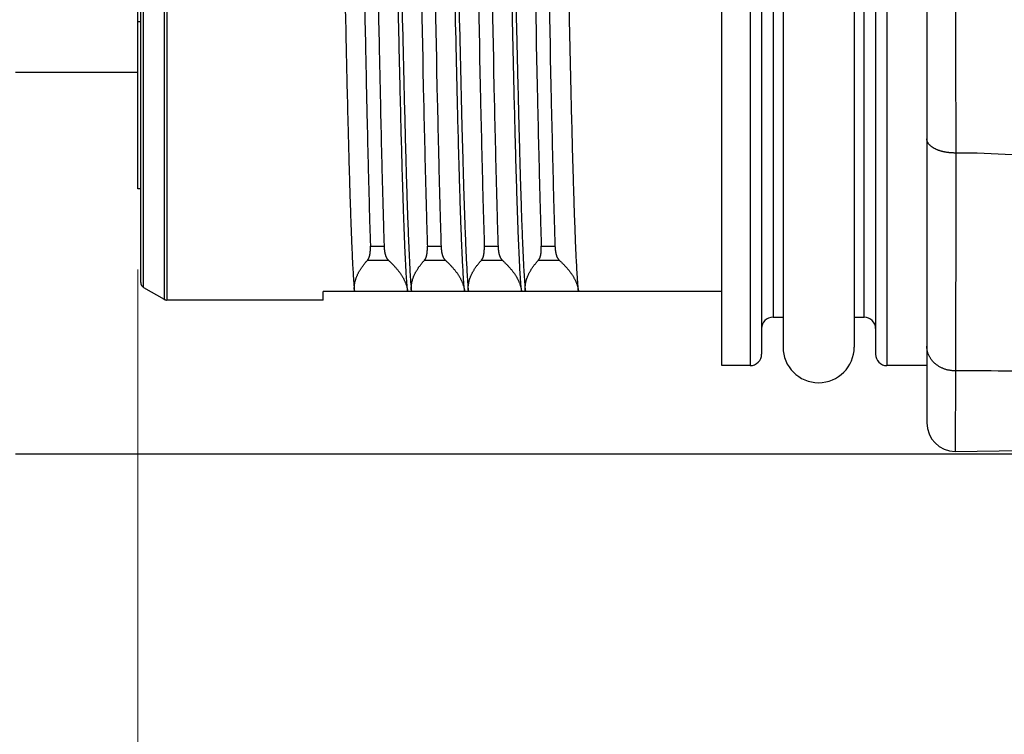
# Model space of a CAD drawing. Header units: millimetres. Extents: x 0 to 594, y 0 to 420.
# Tile 86 of 114: x 264 to 281, y 331 to 343. Entities that reach past the tile are written whole.
import ezdxf

# ---------------------------------------------------------------- set-up
doc = ezdxf.new("R2010")
doc.units = ezdxf.units.MM
doc.header["$LTSCALE"] = 0.257233
doc.layers.add('NoLayerName_001', color=7, linetype='Continuous')
doc.styles.get("Standard").update_dxf_attribs({"font": 'txt', "bigfont": 'extfont2'})
doc.dimstyles.get("Standard").update_dxf_attribs({"dimtxt": 2.5, "dimasz": 2.5, "dimexe": 1, "dimexo": 1, "dimtad": 1, "dimdec": 3, "dimzin": 0, "dimdsep": 46, "dimtxsty": 'Standard', "dimcen": 2.5, "dimadec": 3, "dimazin": 0, "dimtfac": 0.75, "dimtdec": 3, "dimtmove": 0, "dimatfit": 3, "dimfxl": 1, "dimarcsym": 0})

# ---------------------------------------------------------------- blocks, each defined once
blk = doc.blocks.new('_OPEN30')
at = {"color": 0, "linetype": 'ByBlock', "lineweight": -2}
for p, q in [((-1, 0.267949), (0, 0)), ((0, 0), (-1, -0.267949)), ((0, 0), (-1, 0))]:
    blk.add_line(p, q, dxfattribs=at)
blk = doc.blocks.new('*D64')
at = {"layer": 'Defpoints', "color": 0}
for p in [(266.283, 340.473), (315.633, 334.323), (315.633, 315.702)]:
    blk.add_point(p, dxfattribs=at)
at = {"layer": 'NoLayerName_001', "color": 0, "linetype": 'Continuous', "lineweight": 13}
for p, q in [((266.283, 339.059), (266.283, 314.287)), ((315.633, 332.909), (315.633, 314.287)), ((268.404, 315.702), (313.512, 315.702))]:
    blk.add_line(p, q, dxfattribs=at)
at = {"layer": 'NoLayerName_001', "color": 0, "lineweight": 13, "xscale": 2.121340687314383, "yscale": 2.121340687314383, "zscale": 2.121340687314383, "rotation": 180}
blk.add_blockref('_OPEN30', (266.283, 315.702), dxfattribs=at)
at = {"layer": 'NoLayerName_001', "color": 0, "lineweight": 13, "xscale": 2.121340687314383, "yscale": 2.121340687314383, "zscale": 2.121340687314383}
blk.add_blockref('_OPEN30', (315.633, 315.702), dxfattribs=at)
at = {"layer": 'NoLayerName_001', "color": 0, "lineweight": 13, "insert": (290.958, 319.591), "char_height": 4.94979, "attachment_point": 5}
blk.add_mtext('\\W0.8000;４９．５', dxfattribs=at)
blk = doc.blocks.new('DIM_0003')
at = {"color": 3, "linetype": 'Continuous', "lineweight": 13}
blk.add_arc((43.969, 42.554), 42.554, 180, 90, dxfattribs=at)

msp = doc.modelspace()

# ---------------------------------------------------------------- linework, layer by layer
at = {"layer": 'NoLayerName_001', "color": 3, "linetype": 'Continuous', "lineweight": 25}
for p, q in [((280.1329, 356.2785), (280.1329, 336.3673)), ((276.5329, 337.3728), (276.5329, 355.2728)), ((277.0329, 355.2728), (277.0329, 337.3728)), ((279.4329, 355.2728), (279.4329, 337.3728)), ((277.2329, 355.0726), (277.2329, 337.5729)), ((279.2329, 355.0726), (279.2329, 337.5729)), ((277.6079, 354.9478), (277.6079, 337.6978)), ((278.8579, 354.9478), (278.8579, 337.6978)), ((277.4329, 354.4228), (277.4329, 338.2228)), ((279.0329, 338.2228), (279.0329, 354.4228)), ((266.7427, 354.1093), (266.7427, 338.5362)), ((266.7928, 354.1228), (266.7928, 338.5228)), ((266.383, 338.7439), (266.383, 353.9016)), ((266.3329, 338.8305), (266.3329, 353.8151)), ((266.2829, 340.4728), (266.2829, 352.1727)), ((266.2829, 343.412), (266.3329, 343.412)), ((266.3329, 340.4728), (266.2829, 340.4728)), ((270.3646, 339.4694), (270.605, 339.4694)), ((271.3646, 339.4694), (271.605, 339.4694)), ((272.3646, 339.4694), (272.605, 339.4694)), ((273.3646, 339.4694), (273.605, 339.4694)), ((270.3141, 339.222), (270.679, 339.222)), ((271.3141, 339.222), (271.679, 339.222)), ((272.3141, 339.222), (272.679, 339.222)), ((273.3141, 339.222), (273.679, 339.222)), ((266.3829, 338.7438), (266.7425, 338.5362)), ((269.5329, 338.5228), (269.5329, 338.6728)), ((276.5329, 338.6728), (269.5329, 338.6728)), ((266.7425, 338.5362), (266.7628, 338.5273)), ((269.5329, 338.5228), (266.7928, 338.5228)), ((277.4329, 338.2228), (277.6079, 338.2228)), ((278.8579, 338.2228), (279.0329, 338.2228)), ((277.0329, 337.3728), (276.5329, 337.3728)), ((280.1329, 337.3728), (279.4329, 337.3728)), ((280.6384, 337.2796), (280.6301, 335.8668))]:
    msp.add_line(p, q, dxfattribs=at)
at = {"layer": 'NoLayerName_001', "color": 7, "linetype": 'Continuous', "lineweight": 25}
for p, q in [((264.1329, 342.5228), (266.2829, 342.5228)), ((264.1329, 335.8228), (289.4059, 335.8228))]:
    msp.add_line(p, q, dxfattribs=at)
at = {"layer": 'NoLayerName_001', "color": 3, "linetype": 'Continuous', "lineweight": 25}
for points in [[(266.7628, 338.5273), (266.7828, 338.5232), (266.7925, 338.5228)], [(280.6301, 335.8667), (282.5677, 335.8972), (284.5853, 335.9939), (286.6245, 336.122), (288.6003, 336.2392), (290.4266, 336.3113), (292.1333, 336.3228)]]:
    msp.add_lwpolyline(points, dxfattribs=at)
for centre, radius, start, end in [((1940.2834, 346.3902), 1659.6502, 180.002328, 180.182548), ((280.5362, 321.0258), 20.0769, 86.86419, 89.6989), ((266.4329, 338.8305), 0.1, 180.04748, 240.0237), ((266.7928, 338.6228), 0.1, 239.92657, 270), ((277.4329, 338.0228), 0.2, 90, 179.99998), ((279.0329, 338.0228), 0.2, 0, 89.99998), ((278.2329, 337.6978), 0.625, 180, 0), ((277.0329, 337.5728), 0.2, 270, 0.00001), ((279.4329, 337.5728), 0.2, 180, 270), ((280.8705, 299.4572), 37.8233, 88.84501, 90.35165), ((280.6329, 336.3668), 0.5, 180, 269.66924)]:
    msp.add_arc(centre, radius, start, end, dxfattribs=at)
for points, knots in [([(270.6476, 353.9728), (270.6524, 353.9163), (270.663, 353.8034), (270.6731, 353.6336), (270.6825, 353.4638), (270.6906, 353.2939), (270.6979, 353.1239), (270.7046, 352.954), (270.7131, 352.7274), (270.7229, 352.4441), (270.7336, 352.1041), (270.7452, 351.7074), (270.7591, 351.1973), (270.7776, 350.4605), (270.809, 349.1002), (270.8599, 346.6629), (270.9083, 344.2255), (270.951, 342.3551), (270.9692, 341.6183), (270.9827, 341.1082), (270.994, 340.7115), (271.0043, 340.3715), (271.0136, 340.0882), (271.0216, 339.8615), (271.028, 339.6916), (271.0348, 339.5216), (271.0422, 339.3517), (271.0502, 339.1818), (271.0596, 339.012), (271.0694, 338.8422), (271.0802, 338.7293), (271.0851, 338.6728)], [0, 0, 0, 0, 0.1700828, 0.3401666, 0.5102476, 0.6803315, 0.850419, 1.0205068, 1.1905919, 1.5307576, 1.8709222, 2.2110882, 2.7213388, 3.4016718, 4.4221703, 6.8033332, 10.7152436, 11.7357423, 12.4160744, 12.9263239, 13.2664906, 13.6066563, 13.9468217, 14.1169057, 14.2869914, 14.4570765, 14.6271582, 14.7972358, 14.9673191, 15.1374233, 15.3075033, 15.3075033, 15.3075033, 15.3075033]), ([(272.0183, 338.6728), (272.0135, 338.7293), (272.0029, 338.8422), (271.9928, 339.012), (271.9834, 339.1818), (271.9753, 339.3517), (271.968, 339.5216), (271.9613, 339.6916), (271.9528, 339.9182), (271.943, 340.2015), (271.9323, 340.5415), (271.9207, 340.9382), (271.9068, 341.4482), (271.8882, 342.185), (271.8569, 343.5453), (271.806, 345.9827), (271.7576, 348.42), (271.7149, 350.2905), (271.6967, 351.0273), (271.6832, 351.5373), (271.6719, 351.934), (271.6616, 352.2741), (271.6523, 352.5574), (271.6443, 352.784), (271.6379, 352.954), (271.6311, 353.1239), (271.6237, 353.2938), (271.6157, 353.4637), (271.6063, 353.6336), (271.5964, 353.8034), (271.5857, 353.9163), (271.5808, 353.9728)], [0, 0, 0, 0, 0.1700828, 0.3401666, 0.5102476, 0.6803315, 0.850419, 1.0205068, 1.1905919, 1.5307576, 1.8709222, 2.2110882, 2.7213388, 3.4016718, 4.4221703, 6.8033332, 10.7152436, 11.7357423, 12.4160744, 12.9263239, 13.2664906, 13.6066563, 13.9468217, 14.1169057, 14.2869914, 14.4570765, 14.6271582, 14.7972358, 14.9673191, 15.1374233, 15.3075033, 15.3075033, 15.3075033, 15.3075033]), ([(271.6476, 353.9728), (271.6524, 353.9163), (271.663, 353.8034), (271.6731, 353.6336), (271.6825, 353.4638), (271.6906, 353.2939), (271.6979, 353.1239), (271.7046, 352.954), (271.7131, 352.7274), (271.7229, 352.4441), (271.7336, 352.1041), (271.7452, 351.7074), (271.7591, 351.1973), (271.7776, 350.4605), (271.809, 349.1002), (271.8599, 346.6629), (271.9083, 344.2255), (271.951, 342.3551), (271.9692, 341.6183), (271.9827, 341.1082), (271.994, 340.7115), (272.0043, 340.3715), (272.0136, 340.0882), (272.0216, 339.8615), (272.028, 339.6916), (272.0348, 339.5216), (272.0422, 339.3517), (272.0502, 339.1818), (272.0596, 339.012), (272.0694, 338.8422), (272.0802, 338.7293), (272.0851, 338.6728)], [0, 0, 0, 0, 0.1700828, 0.3401666, 0.5102476, 0.6803315, 0.850419, 1.0205068, 1.1905919, 1.5307576, 1.8709222, 2.2110882, 2.7213388, 3.4016718, 4.4221703, 6.8033332, 10.7152436, 11.7357423, 12.4160744, 12.9263239, 13.2664906, 13.6066563, 13.9468217, 14.1169057, 14.2869914, 14.4570765, 14.6271582, 14.7972358, 14.9673191, 15.1374233, 15.3075033, 15.3075033, 15.3075033, 15.3075033]), ([(273.0183, 338.6728), (273.0135, 338.7293), (273.0029, 338.8422), (272.9928, 339.012), (272.9834, 339.1818), (272.9753, 339.3517), (272.968, 339.5216), (272.9613, 339.6916), (272.9528, 339.9182), (272.943, 340.2015), (272.9323, 340.5415), (272.9207, 340.9382), (272.9068, 341.4482), (272.8882, 342.185), (272.8569, 343.5453), (272.806, 345.9827), (272.7576, 348.42), (272.7149, 350.2905), (272.6967, 351.0273), (272.6832, 351.5373), (272.6719, 351.934), (272.6616, 352.2741), (272.6523, 352.5574), (272.6443, 352.784), (272.6379, 352.954), (272.6311, 353.1239), (272.6237, 353.2938), (272.6157, 353.4637), (272.6063, 353.6336), (272.5964, 353.8034), (272.5857, 353.9163), (272.5808, 353.9728)], [0, 0, 0, 0, 0.1700828, 0.3401666, 0.5102476, 0.6803315, 0.850419, 1.0205068, 1.1905919, 1.5307576, 1.8709222, 2.2110882, 2.7213388, 3.4016718, 4.4221703, 6.8033332, 10.7152436, 11.7357423, 12.4160744, 12.9263239, 13.2664906, 13.6066563, 13.9468217, 14.1169057, 14.2869914, 14.4570765, 14.6271582, 14.7972358, 14.9673191, 15.1374233, 15.3075033, 15.3075033, 15.3075033, 15.3075033]), ([(272.6476, 353.9728), (272.6524, 353.9163), (272.663, 353.8034), (272.6731, 353.6336), (272.6825, 353.4638), (272.6906, 353.2939), (272.6979, 353.1239), (272.7046, 352.954), (272.7131, 352.7274), (272.7229, 352.4441), (272.7336, 352.1041), (272.7452, 351.7074), (272.7591, 351.1973), (272.7776, 350.4605), (272.809, 349.1002), (272.8599, 346.6629), (272.9083, 344.2255), (272.951, 342.3551), (272.9692, 341.6183), (272.9827, 341.1082), (272.994, 340.7115), (273.0043, 340.3715), (273.0136, 340.0882), (273.0216, 339.8615), (273.028, 339.6916), (273.0348, 339.5216), (273.0422, 339.3517), (273.0502, 339.1818), (273.0596, 339.012), (273.0694, 338.8422), (273.0802, 338.7293), (273.0851, 338.6728)], [0, 0, 0, 0, 0.1700828, 0.3401666, 0.5102476, 0.6803315, 0.850419, 1.0205068, 1.1905919, 1.5307576, 1.8709222, 2.2110882, 2.7213388, 3.4016718, 4.4221703, 6.8033332, 10.7152436, 11.7357423, 12.4160744, 12.9263239, 13.2664906, 13.6066563, 13.9468217, 14.1169057, 14.2869914, 14.4570765, 14.6271582, 14.7972358, 14.9673191, 15.1374233, 15.3075033, 15.3075033, 15.3075033, 15.3075033]), ([(274.0183, 338.6728), (274.0135, 338.7293), (274.0029, 338.8422), (273.9928, 339.012), (273.9834, 339.1818), (273.9753, 339.3517), (273.968, 339.5216), (273.9613, 339.6916), (273.9528, 339.9182), (273.943, 340.2015), (273.9323, 340.5415), (273.9207, 340.9382), (273.9068, 341.4482), (273.8882, 342.185), (273.8569, 343.5453), (273.806, 345.9827), (273.7576, 348.42), (273.7149, 350.2905), (273.6967, 351.0273), (273.6832, 351.5373), (273.6719, 351.934), (273.6616, 352.2741), (273.6523, 352.5574), (273.6443, 352.784), (273.6379, 352.954), (273.6311, 353.1239), (273.6237, 353.2938), (273.6157, 353.4637), (273.6063, 353.6336), (273.5964, 353.8034), (273.5857, 353.9163), (273.5808, 353.9728)], [0, 0, 0, 0, 0.1700828, 0.3401666, 0.5102476, 0.6803315, 0.850419, 1.0205068, 1.1905919, 1.5307576, 1.8709222, 2.2110882, 2.7213388, 3.4016718, 4.4221703, 6.8033332, 10.7152436, 11.7357423, 12.4160744, 12.9263239, 13.2664906, 13.6066563, 13.9468217, 14.1169057, 14.2869914, 14.4570765, 14.6271582, 14.7972358, 14.9673191, 15.1374233, 15.3075033, 15.3075033, 15.3075033, 15.3075033]), ([(271.0405, 353.7384), (271.0442, 353.6433), (271.0517, 353.4532), (271.0614, 353.1679), (271.0733, 352.7874), (271.0866, 352.3119), (271.1038, 351.646), (271.1238, 350.7899), (271.1931, 347.5554), (271.2457, 344.3207), (271.3151, 341.2766), (271.3315, 340.6107), (271.3443, 340.1351), (271.3554, 339.7547), (271.3616, 339.5645), (271.3646, 339.4694)], [0, 0, 0, 0, 0.2854561, 0.5709134, 0.8563729, 1.4272932, 1.9982083, 2.8545767, 3.9964032, 11.7037341, 12.5601047, 13.1310207, 13.7019363, 13.9873932, 14.2728498, 14.2728498, 14.2728498, 14.2728498]), ([(271.281, 353.7384), (271.2846, 353.6433), (271.2922, 353.4532), (271.3018, 353.1679), (271.3137, 352.7874), (271.327, 352.3119), (271.3442, 351.646), (271.3643, 350.7899), (271.4336, 347.5554), (271.4862, 344.3207), (271.5555, 341.2766), (271.5719, 340.6107), (271.5847, 340.1351), (271.5959, 339.7547), (271.602, 339.5645), (271.605, 339.4694)], [0, 0, 0, 0, 0.2854561, 0.5709134, 0.8563729, 1.4272932, 1.9982083, 2.8545767, 3.9964032, 11.7037341, 12.5601047, 13.1310207, 13.7019363, 13.9873932, 14.2728498, 14.2728498, 14.2728498, 14.2728498]), ([(272.0405, 353.7384), (272.0442, 353.6433), (272.0517, 353.4532), (272.0614, 353.1679), (272.0733, 352.7874), (272.0866, 352.3119), (272.1038, 351.646), (272.1238, 350.7899), (272.1931, 347.5554), (272.2457, 344.3207), (272.3151, 341.2766), (272.3315, 340.6107), (272.3443, 340.1351), (272.3554, 339.7547), (272.3616, 339.5645), (272.3646, 339.4694)], [0, 0, 0, 0, 0.2854561, 0.5709134, 0.8563729, 1.4272932, 1.9982083, 2.8545767, 3.9964032, 11.7037341, 12.5601047, 13.1310207, 13.7019363, 13.9873932, 14.2728498, 14.2728498, 14.2728498, 14.2728498]), ([(272.281, 353.7384), (272.2846, 353.6433), (272.2922, 353.4532), (272.3018, 353.1679), (272.3137, 352.7874), (272.327, 352.3119), (272.3442, 351.646), (272.3643, 350.7899), (272.4336, 347.5554), (272.4862, 344.3207), (272.5555, 341.2766), (272.5719, 340.6107), (272.5847, 340.1351), (272.5959, 339.7547), (272.602, 339.5645), (272.605, 339.4694)], [0, 0, 0, 0, 0.2854561, 0.5709134, 0.8563729, 1.4272932, 1.9982083, 2.8545767, 3.9964032, 11.7037341, 12.5601047, 13.1310207, 13.7019363, 13.9873932, 14.2728498, 14.2728498, 14.2728498, 14.2728498]), ([(273.0405, 353.7384), (273.0442, 353.6433), (273.0517, 353.4532), (273.0614, 353.1679), (273.0733, 352.7874), (273.0866, 352.3119), (273.1038, 351.646), (273.1238, 350.7899), (273.1931, 347.5554), (273.2457, 344.3207), (273.3151, 341.2766), (273.3315, 340.6107), (273.3443, 340.1351), (273.3554, 339.7547), (273.3616, 339.5645), (273.3646, 339.4694)], [0, 0, 0, 0, 0.2854561, 0.5709134, 0.8563729, 1.4272932, 1.9982083, 2.8545767, 3.9964032, 11.7037341, 12.5601047, 13.1310207, 13.7019363, 13.9873932, 14.2728498, 14.2728498, 14.2728498, 14.2728498]), ([(273.281, 353.7384), (273.2846, 353.6433), (273.2922, 353.4532), (273.3018, 353.1679), (273.3137, 352.7874), (273.327, 352.3119), (273.3442, 351.646), (273.3643, 350.7899), (273.4336, 347.5554), (273.4862, 344.3207), (273.5555, 341.2766), (273.5719, 340.6107), (273.5847, 340.1351), (273.5959, 339.7547), (273.602, 339.5645), (273.605, 339.4694)], [0, 0, 0, 0, 0.2854561, 0.5709134, 0.8563729, 1.4272932, 1.9982083, 2.8545767, 3.9964032, 11.7037341, 12.5601047, 13.1310207, 13.7019363, 13.9873932, 14.2728498, 14.2728498, 14.2728498, 14.2728498]), ([(269.8663, 346.3228), (269.8877, 345.3025), (269.915, 343.9251), (269.9524, 342.2927), (269.9715, 341.5276), (269.9866, 340.9665), (269.9985, 340.5585), (270.0098, 340.2015), (270.0185, 339.9465), (270.0261, 339.7426), (270.032, 339.5896), (270.0383, 339.4366), (270.0452, 339.2837), (270.0528, 339.1308), (270.0616, 338.978), (270.071, 338.8252), (270.0806, 338.7236), (270.0851, 338.6728)], [0, 0, 0, 0, 3.0614964, 4.1330199, 4.8983943, 5.3576201, 5.8168444, 6.1229927, 6.4291418, 6.582218, 6.7352962, 6.8883757, 7.0414533, 7.1945277, 7.3476006, 7.5006778, 7.6537527, 7.6537527, 7.6537527, 7.6537527]), ([(270.2127, 346.3228), (270.2341, 345.2262), (270.2626, 343.6726), (270.3018, 341.845), (270.3234, 340.9312), (270.3399, 340.2916), (270.3528, 339.8348), (270.3617, 339.5607), (270.3646, 339.4694)], [0, 0, 0, 0, 3.2904631, 4.6614881, 5.4841046, 6.0325174, 6.5809285, 6.8551336, 6.8551336, 6.8551336, 6.8551336]), ([(270.4532, 346.3228), (270.4745, 345.2262), (270.5031, 343.6726), (270.5422, 341.845), (270.5638, 340.9312), (270.5804, 340.2916), (270.5933, 339.8348), (270.6021, 339.5607), (270.605, 339.4694)], [0, 0, 0, 0, 3.2904631, 4.6614881, 5.4841046, 6.0325174, 6.5809286, 6.8551336, 6.8551336, 6.8551336, 6.8551336]), ([(271.0183, 338.6728), (271.0139, 338.7236), (271.0043, 338.8252), (270.9948, 338.978), (270.9861, 339.1308), (270.9785, 339.2837), (270.9716, 339.4366), (270.9653, 339.5896), (270.9593, 339.7426), (270.9518, 339.9465), (270.9431, 340.2015), (270.9318, 340.5585), (270.9184, 341.0175), (270.9021, 341.6296), (270.8808, 342.4968), (270.8452, 344.0781), (270.8187, 345.4045), (270.7996, 346.3228)], [0, 0, 0, 0, 0.1530749, 0.306152, 0.459225, 0.6122994, 0.765377, 0.9184564, 1.0715347, 1.2246109, 1.53076, 1.8369082, 2.2961326, 2.9084334, 3.6738074, 4.8984059, 7.6537527, 7.6537527, 7.6537527, 7.6537527]), ([(280.1368, 341.3207), (280.1358, 341.3258), (280.1333, 341.3357), (280.1333, 341.346), (280.1329, 341.3511)], [0, 0, 0, 0, 0.015391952, 0.030713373, 0.030713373, 0.030713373, 0.030713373]), ([(280.6417, 341.1025), (280.6366, 341.1025), (280.6264, 341.1024), (280.6111, 341.1026), (280.5958, 341.1031), (280.5805, 341.1038), (280.5652, 341.1047), (280.5499, 341.1058), (280.5347, 341.1072), (280.5194, 341.1089), (280.5042, 341.1108), (280.489, 341.1129), (280.4739, 341.1153), (280.4588, 341.118), (280.4437, 341.1209), (280.4287, 341.1241), (280.4137, 341.1275), (280.3988, 341.1313), (280.384, 341.1353), (280.3693, 341.1396), (280.3546, 341.1443), (280.3402, 341.1493), (280.3258, 341.1547), (280.3116, 341.1605), (280.2976, 341.1666), (280.2837, 341.1731), (280.27, 341.18), (280.2566, 341.1873), (280.2434, 341.1951), (280.2305, 341.2034), (280.218, 341.2122), (280.2059, 341.2216), (280.1942, 341.2316), (280.1832, 341.2422), (280.1728, 341.2535), (280.1632, 341.2656), (280.1546, 341.2783), (280.1472, 341.2918), (280.1409, 341.3059), (280.1383, 341.3158), (280.1368, 341.3207)], [0, 0, 0, 0, 0.01529739, 0.03059873, 0.0459038, 0.06121244, 0.07652467, 0.09184058, 0.10716041, 0.12248453, 0.13781346, 0.15314782, 0.1684884, 0.18383614, 0.1991921, 0.21455521, 0.22992073, 0.24528422, 0.26064216, 0.27599199, 0.29133217, 0.30666224, 0.3219829, 0.33729609, 0.35260502, 0.36791427, 0.3832279, 0.39854223, 0.41385452, 0.42916706, 0.44448759, 0.45982086, 0.47515271, 0.4904775, 0.50580609, 0.521157, 0.53651066, 0.55185946, 0.56723606, 0.58265482, 0.58265482, 0.58265482, 0.58265482]), ([(280.6417, 341.1025), (280.6406, 339.9556), (280.6379, 338.6814), (280.6384, 337.4071), (280.6384, 337.2796)], [0, 0, 0, 0, 3.440545, 3.8228278, 3.8228278, 3.8228278, 3.8228278]), ([(270.3141, 339.222), (270.3159, 339.2242), (270.3197, 339.2285), (270.3247, 339.2355), (270.3293, 339.2428), (270.3334, 339.2504), (270.3372, 339.2582), (270.3406, 339.2661), (270.3437, 339.2741), (270.3464, 339.2823), (270.3489, 339.2905), (270.3512, 339.2988), (270.3531, 339.3071), (270.3549, 339.3155), (270.3566, 339.324), (270.358, 339.3324), (270.3593, 339.3409), (270.3604, 339.3494), (270.3614, 339.3579), (270.3622, 339.3665), (270.363, 339.375), (270.3636, 339.3836), (270.3641, 339.3922), (270.3645, 339.4007), (270.3648, 339.4093), (270.365, 339.4179), (270.3651, 339.4265), (270.3652, 339.4351), (270.3652, 339.4436), (270.365, 339.4522), (270.3649, 339.4608), (270.3647, 339.4665), (270.3646, 339.4694)], [0, 0, 0, 0, 0.00857573, 0.01716753, 0.02578348, 0.03441886, 0.04305814, 0.05167939, 0.06028055, 0.06887109, 0.0774575, 0.08604339, 0.09462977, 0.10321533, 0.11179812, 0.12037936, 0.12896052, 0.13754252, 0.14612573, 0.15471007, 0.16329496, 0.17187944, 0.18046238, 0.18904388, 0.19762443, 0.2062044, 0.21478401, 0.22336337, 0.23194245, 0.24052111, 0.24909909, 0.25767605, 0.25767605, 0.25767605, 0.25767605]), ([(270.605, 339.4694), (270.6052, 339.4659), (270.6054, 339.4588), (270.6059, 339.4483), (270.6066, 339.4378), (270.6073, 339.4273), (270.6083, 339.4168), (270.6093, 339.4064), (270.6105, 339.3959), (270.6119, 339.3855), (270.6134, 339.3751), (270.6151, 339.3648), (270.617, 339.3545), (270.6192, 339.3442), (270.6216, 339.334), (270.6242, 339.3237), (270.6272, 339.3135), (270.6304, 339.3033), (270.634, 339.2932), (270.638, 339.2832), (270.6424, 339.2734), (270.6472, 339.2638), (270.6525, 339.2546), (270.6583, 339.2457), (270.6646, 339.2373), (270.6714, 339.2293), (270.6766, 339.2245), (270.679, 339.222)], [0, 0, 0, 0, 0.01051973, 0.02104721, 0.03157824, 0.04210885, 0.05263533, 0.06315429, 0.07366261, 0.08415753, 0.09463822, 0.10511266, 0.11559253, 0.12609074, 0.13662145, 0.14720016, 0.15784376, 0.16855708, 0.17930954, 0.19006832, 0.20080611, 0.21150217, 0.22214352, 0.23272633, 0.24325736, 0.25375544, 0.26425286, 0.26425286, 0.26425286, 0.26425286]), ([(271.3141, 339.222), (271.3159, 339.2242), (271.3197, 339.2285), (271.3247, 339.2355), (271.3293, 339.2428), (271.3334, 339.2504), (271.3372, 339.2582), (271.3406, 339.2661), (271.3437, 339.2741), (271.3464, 339.2823), (271.3489, 339.2905), (271.3512, 339.2988), (271.3531, 339.3071), (271.3549, 339.3155), (271.3566, 339.324), (271.358, 339.3324), (271.3593, 339.3409), (271.3604, 339.3494), (271.3614, 339.3579), (271.3622, 339.3665), (271.363, 339.375), (271.3636, 339.3836), (271.3641, 339.3922), (271.3645, 339.4007), (271.3648, 339.4093), (271.365, 339.4179), (271.3651, 339.4265), (271.3652, 339.4351), (271.3652, 339.4436), (271.365, 339.4522), (271.3649, 339.4608), (271.3647, 339.4665), (271.3646, 339.4694)], [0, 0, 0, 0, 0.00857572, 0.01716753, 0.02578347, 0.03441885, 0.04305812, 0.05167937, 0.06028053, 0.06887107, 0.07745748, 0.08604337, 0.09462974, 0.1032153, 0.11179809, 0.12037933, 0.12896049, 0.13754248, 0.14612569, 0.15471002, 0.16329492, 0.17187939, 0.18046233, 0.18904382, 0.19762437, 0.20620434, 0.21478395, 0.22336331, 0.23194239, 0.24052104, 0.24909902, 0.25767598, 0.25767598, 0.25767598, 0.25767598]), ([(271.605, 339.4694), (271.6052, 339.4659), (271.6054, 339.4588), (271.6059, 339.4483), (271.6066, 339.4378), (271.6073, 339.4273), (271.6083, 339.4168), (271.6093, 339.4064), (271.6105, 339.3959), (271.6119, 339.3855), (271.6134, 339.3751), (271.6151, 339.3648), (271.617, 339.3545), (271.6192, 339.3442), (271.6216, 339.334), (271.6242, 339.3237), (271.6272, 339.3135), (271.6304, 339.3033), (271.634, 339.2932), (271.638, 339.2832), (271.6424, 339.2734), (271.6472, 339.2638), (271.6525, 339.2546), (271.6583, 339.2457), (271.6646, 339.2373), (271.6714, 339.2293), (271.6766, 339.2245), (271.679, 339.222)], [0, 0, 0, 0, 0.01051972, 0.02104721, 0.03157823, 0.04210883, 0.05263532, 0.06315427, 0.07366259, 0.08415751, 0.09463819, 0.10511262, 0.1155925, 0.12609071, 0.13662141, 0.14720012, 0.15784371, 0.16855703, 0.17930949, 0.19006827, 0.20080606, 0.21150211, 0.22214346, 0.23272626, 0.24325729, 0.25375537, 0.26425279, 0.26425279, 0.26425279, 0.26425279]), ([(272.3141, 339.222), (272.3159, 339.2242), (272.3197, 339.2285), (272.3247, 339.2355), (272.3293, 339.2428), (272.3334, 339.2504), (272.3372, 339.2582), (272.3406, 339.2661), (272.3437, 339.2741), (272.3464, 339.2823), (272.3489, 339.2905), (272.3512, 339.2988), (272.3531, 339.3071), (272.3549, 339.3155), (272.3566, 339.324), (272.358, 339.3324), (272.3593, 339.3409), (272.3604, 339.3494), (272.3614, 339.3579), (272.3622, 339.3665), (272.363, 339.375), (272.3636, 339.3836), (272.3641, 339.3922), (272.3645, 339.4007), (272.3648, 339.4093), (272.365, 339.4179), (272.3651, 339.4265), (272.3652, 339.4351), (272.3652, 339.4436), (272.365, 339.4522), (272.3649, 339.4608), (272.3647, 339.4665), (272.3646, 339.4694)], [0, 0, 0, 0, 0.00857572, 0.01716753, 0.02578348, 0.03441885, 0.04305813, 0.05167938, 0.06028054, 0.06887108, 0.07745749, 0.08604338, 0.09462976, 0.10321531, 0.1117981, 0.12037934, 0.1289605, 0.1375425, 0.14612571, 0.15471005, 0.16329494, 0.17187942, 0.18046236, 0.18904385, 0.1976244, 0.20620437, 0.21478398, 0.22336334, 0.23194242, 0.24052107, 0.24909906, 0.25767601, 0.25767601, 0.25767601, 0.25767601]), ([(272.605, 339.4694), (272.6052, 339.4659), (272.6054, 339.4588), (272.6059, 339.4483), (272.6066, 339.4378), (272.6073, 339.4273), (272.6083, 339.4168), (272.6093, 339.4064), (272.6105, 339.3959), (272.6119, 339.3855), (272.6134, 339.3751), (272.6151, 339.3648), (272.617, 339.3545), (272.6192, 339.3442), (272.6216, 339.334), (272.6242, 339.3237), (272.6272, 339.3135), (272.6304, 339.3033), (272.634, 339.2932), (272.638, 339.2832), (272.6424, 339.2734), (272.6472, 339.2638), (272.6525, 339.2546), (272.6583, 339.2457), (272.6646, 339.2373), (272.6714, 339.2293), (272.6766, 339.2245), (272.679, 339.222)], [0, 0, 0, 0, 0.01051973, 0.02104721, 0.03157824, 0.04210884, 0.05263532, 0.06315428, 0.0736626, 0.08415752, 0.09463821, 0.10511264, 0.11559252, 0.12609072, 0.13662143, 0.14720014, 0.15784373, 0.16855706, 0.17930951, 0.19006829, 0.20080608, 0.21150214, 0.22214349, 0.2327263, 0.24325732, 0.2537554, 0.26425282, 0.26425282, 0.26425282, 0.26425282]), ([(273.3141, 339.222), (273.3159, 339.2242), (273.3197, 339.2285), (273.3247, 339.2355), (273.3293, 339.2428), (273.3334, 339.2504), (273.3372, 339.2582), (273.3406, 339.2661), (273.3437, 339.2741), (273.3464, 339.2823), (273.3489, 339.2905), (273.3512, 339.2988), (273.3531, 339.3071), (273.3549, 339.3155), (273.3566, 339.324), (273.358, 339.3324), (273.3593, 339.3409), (273.3604, 339.3494), (273.3614, 339.3579), (273.3622, 339.3665), (273.363, 339.375), (273.3636, 339.3836), (273.3641, 339.3922), (273.3645, 339.4007), (273.3648, 339.4093), (273.365, 339.4179), (273.3651, 339.4265), (273.3652, 339.4351), (273.3652, 339.4436), (273.365, 339.4522), (273.3649, 339.4608), (273.3647, 339.4665), (273.3646, 339.4694)], [0, 0, 0, 0, 0.00857572, 0.01716753, 0.02578348, 0.03441885, 0.04305813, 0.05167938, 0.06028054, 0.06887108, 0.07745749, 0.08604338, 0.09462976, 0.10321531, 0.1117981, 0.12037934, 0.1289605, 0.1375425, 0.14612571, 0.15471005, 0.16329494, 0.17187942, 0.18046236, 0.18904385, 0.1976244, 0.20620437, 0.21478398, 0.22336334, 0.23194242, 0.24052107, 0.24909906, 0.25767601, 0.25767601, 0.25767601, 0.25767601]), ([(273.605, 339.4694), (273.6052, 339.4659), (273.6054, 339.4588), (273.6059, 339.4483), (273.6066, 339.4378), (273.6073, 339.4273), (273.6083, 339.4168), (273.6093, 339.4064), (273.6105, 339.3959), (273.6119, 339.3855), (273.6134, 339.3751), (273.6151, 339.3648), (273.617, 339.3545), (273.6192, 339.3442), (273.6216, 339.334), (273.6242, 339.3237), (273.6272, 339.3135), (273.6304, 339.3033), (273.634, 339.2932), (273.638, 339.2832), (273.6424, 339.2734), (273.6472, 339.2638), (273.6525, 339.2546), (273.6583, 339.2457), (273.6646, 339.2373), (273.6714, 339.2293), (273.6766, 339.2245), (273.679, 339.222)], [0, 0, 0, 0, 0.01051973, 0.02104721, 0.03157824, 0.04210884, 0.05263532, 0.06315428, 0.0736626, 0.08415752, 0.09463821, 0.10511264, 0.11559252, 0.12609072, 0.13662143, 0.14720014, 0.15784373, 0.16855706, 0.17930951, 0.19006829, 0.20080608, 0.21150214, 0.22214349, 0.2327263, 0.24325732, 0.2537554, 0.26425282, 0.26425282, 0.26425282, 0.26425282]), ([(270.0851, 338.6728), (270.0845, 338.6796), (270.0831, 338.6931), (270.0823, 338.7136), (270.0822, 338.7341), (270.0829, 338.7545), (270.0844, 338.775), (270.0867, 338.7954), (270.0898, 338.8156), (270.0937, 338.8357), (270.0983, 338.8557), (270.1036, 338.8755), (270.1096, 338.895), (270.1163, 338.9144), (270.1235, 338.9335), (270.1314, 338.9524), (270.1398, 338.9711), (270.1487, 338.9895), (270.1581, 339.0076), (270.168, 339.0255), (270.1784, 339.0432), (270.1891, 339.0606), (270.2002, 339.0778), (270.2117, 339.0947), (270.2235, 339.1114), (270.2356, 339.1279), (270.2481, 339.1441), (270.2608, 339.1601), (270.2737, 339.1759), (270.287, 339.1915), (270.3004, 339.2069), (270.3095, 339.217), (270.3141, 339.222)], [0, 0, 0, 0, 0.02043515, 0.04089678, 0.06137864, 0.0818737, 0.10237434, 0.12287259, 0.14336036, 0.16383518, 0.18430406, 0.20477228, 0.22524214, 0.2457132, 0.26618242, 0.28664439, 0.30709632, 0.32754381, 0.34799166, 0.36844253, 0.38889712, 0.40935424, 0.42981096, 0.45026293, 0.47070923, 0.49115226, 0.51159361, 0.53203396, 0.55247305, 0.57290982, 0.59334239, 0.61376816, 0.61376816, 0.61376816, 0.61376816]), ([(270.679, 339.222), (270.6844, 339.2171), (270.6952, 339.2072), (270.7112, 339.1921), (270.727, 339.1769), (270.7427, 339.1614), (270.7581, 339.1458), (270.7733, 339.1299), (270.7883, 339.1138), (270.8031, 339.0975), (270.8176, 339.081), (270.8318, 339.0643), (270.8458, 339.0473), (270.8594, 339.03), (270.8727, 339.0125), (270.8856, 338.9947), (270.8982, 338.9767), (270.9103, 338.9584), (270.9221, 338.9397), (270.9333, 338.9208), (270.9441, 338.9016), (270.9543, 338.8822), (270.9639, 338.8624), (270.973, 338.8423), (270.9813, 338.822), (270.989, 338.8013), (270.996, 338.7804), (271.0021, 338.7592), (271.0075, 338.7378), (271.012, 338.7163), (271.0158, 338.6946), (271.0174, 338.68), (271.0183, 338.6728)], [0, 0, 0, 0, 0.02196662, 0.0439377, 0.06591156, 0.08788701, 0.10986337, 0.13184049, 0.15381879, 0.17579927, 0.19778354, 0.21977153, 0.24176021, 0.26374734, 0.28573193, 0.30771433, 0.32969633, 0.35168119, 0.37367349, 0.39567266, 0.41767354, 0.43967329, 0.46167189, 0.48367237, 0.50568103, 0.52770705, 0.54974918, 0.57179413, 0.59383052, 0.61584993, 0.63784719, 0.65982073, 0.65982073, 0.65982073, 0.65982073]), ([(271.0851, 338.6728), (271.0845, 338.6796), (271.0831, 338.6931), (271.0823, 338.7136), (271.0822, 338.7341), (271.0829, 338.7545), (271.0844, 338.775), (271.0867, 338.7954), (271.0898, 338.8156), (271.0937, 338.8357), (271.0983, 338.8557), (271.1036, 338.8755), (271.1096, 338.895), (271.1163, 338.9144), (271.1235, 338.9335), (271.1314, 338.9524), (271.1398, 338.9711), (271.1487, 338.9895), (271.1581, 339.0076), (271.168, 339.0255), (271.1784, 339.0432), (271.1891, 339.0606), (271.2002, 339.0778), (271.2117, 339.0947), (271.2235, 339.1114), (271.2356, 339.1279), (271.2481, 339.1441), (271.2608, 339.1601), (271.2737, 339.1759), (271.287, 339.1915), (271.3004, 339.2069), (271.3095, 339.217), (271.3141, 339.222)], [0, 0, 0, 0, 0.02043513, 0.04089675, 0.06137859, 0.08187365, 0.10237429, 0.12287254, 0.14336032, 0.16383516, 0.18430404, 0.20477226, 0.22524211, 0.24571315, 0.26618234, 0.28664429, 0.3070962, 0.32754367, 0.34799151, 0.36844237, 0.38889696, 0.40935409, 0.42981081, 0.45026279, 0.47070909, 0.49115211, 0.51159346, 0.5320338, 0.55247288, 0.57290963, 0.5933422, 0.61376795, 0.61376795, 0.61376795, 0.61376795]), ([(271.679, 339.222), (271.6844, 339.2171), (271.6952, 339.2072), (271.7112, 339.1921), (271.727, 339.1769), (271.7427, 339.1614), (271.7581, 339.1458), (271.7733, 339.1299), (271.7883, 339.1138), (271.8031, 339.0975), (271.8176, 339.081), (271.8318, 339.0643), (271.8458, 339.0473), (271.8594, 339.03), (271.8727, 339.0125), (271.8856, 338.9947), (271.8982, 338.9767), (271.9103, 338.9584), (271.9221, 338.9397), (271.9333, 338.9208), (271.9441, 338.9016), (271.9543, 338.8822), (271.9639, 338.8624), (271.973, 338.8423), (271.9813, 338.822), (271.989, 338.8013), (271.996, 338.7804), (272.0021, 338.7592), (272.0075, 338.7378), (272.012, 338.7163), (272.0158, 338.6946), (272.0174, 338.68), (272.0183, 338.6728)], [0, 0, 0, 0, 0.02196662, 0.04393768, 0.06591154, 0.08788698, 0.10986333, 0.13184045, 0.15381874, 0.17579923, 0.1977835, 0.21977149, 0.24176017, 0.2637473, 0.28573189, 0.30771429, 0.32969628, 0.35168112, 0.3736734, 0.39567256, 0.41767342, 0.43967315, 0.46167175, 0.48367224, 0.5056809, 0.52770693, 0.54974907, 0.57179402, 0.59383041, 0.61584981, 0.63784706, 0.65982059, 0.65982059, 0.65982059, 0.65982059]), ([(272.0851, 338.6728), (272.0845, 338.6796), (272.0831, 338.6931), (272.0823, 338.7136), (272.0822, 338.7341), (272.0829, 338.7545), (272.0844, 338.775), (272.0867, 338.7954), (272.0898, 338.8156), (272.0937, 338.8357), (272.0983, 338.8557), (272.1036, 338.8755), (272.1096, 338.895), (272.1163, 338.9144), (272.1235, 338.9335), (272.1314, 338.9524), (272.1398, 338.9711), (272.1487, 338.9895), (272.1581, 339.0076), (272.168, 339.0255), (272.1784, 339.0432), (272.1891, 339.0606), (272.2002, 339.0778), (272.2117, 339.0947), (272.2235, 339.1114), (272.2356, 339.1279), (272.2481, 339.1441), (272.2608, 339.1601), (272.2737, 339.1759), (272.287, 339.1915), (272.3004, 339.2069), (272.3095, 339.217), (272.3141, 339.222)], [0, 0, 0, 0, 0.02043515, 0.04089678, 0.06137864, 0.0818737, 0.10237434, 0.12287259, 0.14336036, 0.16383518, 0.18430406, 0.20477228, 0.22524214, 0.2457132, 0.26618242, 0.28664439, 0.30709632, 0.32754381, 0.34799166, 0.36844253, 0.38889712, 0.40935424, 0.42981096, 0.45026293, 0.47070923, 0.49115226, 0.51159361, 0.53203396, 0.55247305, 0.57290982, 0.59334239, 0.61376816, 0.61376816, 0.61376816, 0.61376816]), ([(272.679, 339.222), (272.6844, 339.2171), (272.6952, 339.2072), (272.7112, 339.1921), (272.727, 339.1769), (272.7427, 339.1614), (272.7581, 339.1458), (272.7733, 339.1299), (272.7883, 339.1138), (272.8031, 339.0975), (272.8176, 339.081), (272.8318, 339.0643), (272.8458, 339.0473), (272.8594, 339.03), (272.8727, 339.0125), (272.8856, 338.9947), (272.8982, 338.9767), (272.9103, 338.9584), (272.9221, 338.9397), (272.9333, 338.9208), (272.9441, 338.9016), (272.9543, 338.8822), (272.9639, 338.8624), (272.973, 338.8423), (272.9813, 338.822), (272.989, 338.8013), (272.996, 338.7804), (273.0021, 338.7592), (273.0075, 338.7378), (273.012, 338.7163), (273.0158, 338.6946), (273.0174, 338.68), (273.0183, 338.6728)], [0, 0, 0, 0, 0.02196662, 0.0439377, 0.06591156, 0.08788701, 0.10986337, 0.13184049, 0.15381879, 0.17579927, 0.19778354, 0.21977153, 0.24176021, 0.26374734, 0.28573193, 0.30771433, 0.32969633, 0.35168119, 0.37367349, 0.39567266, 0.41767354, 0.43967329, 0.46167189, 0.48367237, 0.50568103, 0.52770705, 0.54974918, 0.57179413, 0.59383052, 0.61584993, 0.63784719, 0.65982073, 0.65982073, 0.65982073, 0.65982073]), ([(273.0851, 338.6728), (273.0845, 338.6796), (273.0831, 338.6931), (273.0823, 338.7136), (273.0822, 338.7341), (273.0829, 338.7545), (273.0844, 338.775), (273.0867, 338.7954), (273.0898, 338.8156), (273.0937, 338.8357), (273.0983, 338.8557), (273.1036, 338.8755), (273.1096, 338.895), (273.1163, 338.9144), (273.1235, 338.9335), (273.1314, 338.9524), (273.1398, 338.9711), (273.1487, 338.9895), (273.1581, 339.0076), (273.168, 339.0255), (273.1784, 339.0432), (273.1891, 339.0606), (273.2002, 339.0778), (273.2117, 339.0947), (273.2235, 339.1114), (273.2356, 339.1279), (273.2481, 339.1441), (273.2608, 339.1601), (273.2737, 339.1759), (273.287, 339.1915), (273.3004, 339.2069), (273.3095, 339.217), (273.3141, 339.222)], [0, 0, 0, 0, 0.02043515, 0.04089678, 0.06137864, 0.0818737, 0.10237434, 0.12287259, 0.14336036, 0.16383518, 0.18430406, 0.20477228, 0.22524214, 0.2457132, 0.26618242, 0.28664439, 0.30709632, 0.32754381, 0.34799165, 0.36844253, 0.38889712, 0.40935424, 0.42981096, 0.45026293, 0.47070923, 0.49115226, 0.51159361, 0.53203395, 0.55247305, 0.57290982, 0.59334239, 0.61376815, 0.61376815, 0.61376815, 0.61376815]), ([(273.679, 339.222), (273.6844, 339.2171), (273.6952, 339.2072), (273.7112, 339.1921), (273.727, 339.1769), (273.7427, 339.1614), (273.7581, 339.1458), (273.7733, 339.1299), (273.7883, 339.1138), (273.8031, 339.0975), (273.8176, 339.081), (273.8318, 339.0643), (273.8458, 339.0473), (273.8594, 339.03), (273.8727, 339.0125), (273.8856, 338.9947), (273.8982, 338.9767), (273.9103, 338.9584), (273.9221, 338.9397), (273.9333, 338.9208), (273.9441, 338.9016), (273.9543, 338.8822), (273.9639, 338.8624), (273.973, 338.8423), (273.9813, 338.822), (273.989, 338.8013), (273.996, 338.7804), (274.0021, 338.7592), (274.0075, 338.7378), (274.012, 338.7163), (274.0158, 338.6946), (274.0174, 338.68), (274.0183, 338.6728)], [0, 0, 0, 0, 0.02196662, 0.0439377, 0.06591156, 0.08788701, 0.10986337, 0.13184049, 0.15381879, 0.17579927, 0.19778354, 0.21977153, 0.24176021, 0.26374734, 0.28573193, 0.30771433, 0.32969633, 0.35168119, 0.37367349, 0.39567266, 0.41767354, 0.43967329, 0.46167188, 0.48367237, 0.50568103, 0.52770704, 0.54974917, 0.57179412, 0.59383052, 0.61584993, 0.63784719, 0.65982073, 0.65982073, 0.65982073, 0.65982073]), ([(280.6384, 337.2798), (280.6302, 337.2799), (280.6139, 337.2798), (280.5894, 337.2813), (280.565, 337.2836), (280.5406, 337.287), (280.5164, 337.2915), (280.4924, 337.297), (280.4687, 337.3035), (280.4453, 337.3111), (280.4222, 337.3198), (280.3996, 337.3294), (280.3775, 337.3402), (280.3558, 337.3519), (280.3348, 337.3647), (280.3145, 337.3784), (280.2948, 337.3932), (280.2759, 337.409), (280.2579, 337.4257), (280.2408, 337.4434), (280.2246, 337.462), (280.2095, 337.4815), (280.1956, 337.5018), (280.1829, 337.5229), (280.1715, 337.5448), (280.1614, 337.5674), (280.1528, 337.5906), (280.1457, 337.6142), (280.1401, 337.6383), (280.136, 337.6626), (280.1334, 337.6871), (280.1332, 337.7034), (280.1329, 337.7116)], [0, 0, 0, 0, 0.02447349, 0.04899133, 0.07354417, 0.09812307, 0.12271985, 0.14732746, 0.17194027, 0.19655447, 0.22116731, 0.24577388, 0.27037034, 0.29495529, 0.31953026, 0.34410008, 0.36867329, 0.39326245, 0.41787281, 0.44249288, 0.46711353, 0.49173096, 0.51634761, 0.54097311, 0.56562512, 0.59032087, 0.61504363, 0.63976605, 0.66446156, 0.68910611, 0.71367999, 0.73816975, 0.73816975, 0.73816975, 0.73816975])]:
    msp.add_open_spline(points, degree=3, knots=knots, dxfattribs=at)

# ---------------------------------------------------------------- block references
at = {"layer": 'NoLayerName_001', "color": 3, "linetype": 'Continuous', "lineweight": 13}
msp.add_blockref('DIM_0003', (258.6644, 303.7684), dxfattribs=at)

# ---------------------------------------------------------------- dimensions: what is measured, and where the dimension line sits
dim = msp.add_linear_dim(base=(315.6329, 315.7017), p1=(266.2829, 340.4728), p2=(315.6329, 334.3228), text='\\W0.8000;４９．５', dimstyle='Standard', override={"dimtxt": 4.949795, "dimasz": 2.121341, "dimexe": 1.414227, "dimexo": 1.414227, "dimgap": 1.414227, "dimzin": 8, "dimblk": 'OPEN30', "dimclrd": 0, "dimclre": 0, "dimclrt": 0, "dimtp": 0, "dimtm": 0, "dimlwd": 13, "dimlwe": 13}, dxfattribs=at)
dim.commit()
dim.dimension.update_dxf_attribs({"geometry": '*D64', "text_midpoint": (290.9579, 315.7017), "dimtype": 160})

doc.saveas('drawing.dxf')
